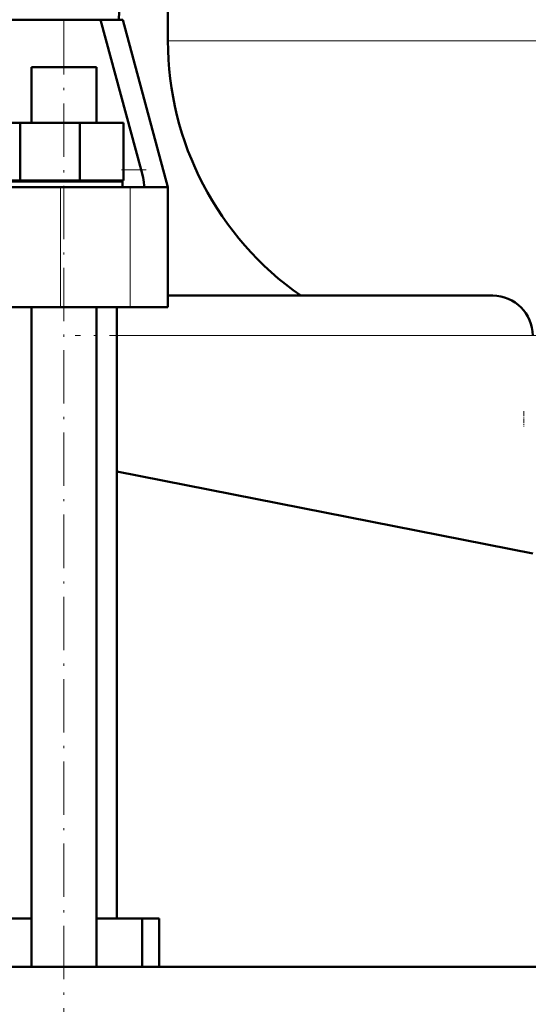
# Model space of a CAD drawing. Extents: x -1976 to 2357, y -1844 to 653.
# Tile 36 of 56: x -27 to 88, y -141 to 81. Entities that reach past the tile are written whole.
import ezdxf

# ---------------------------------------------------------------- set-up
doc = ezdxf.new("R2010")
doc.units = 0
doc.linetypes.add('DASHDOT', pattern=[18.5, 12, -3, 0.5, -3])

msp = doc.modelspace()

# ---------------------------------------------------------------- linework, layer by layer
at = {"color": 7, "lineweight": 50}
for p, q in [((-4.43, 80.82), (2.07, 268.82)), ((6.57, 197.18), (6.57, 76.07)), ((-37.81, 80.82), (-16.81, 80.82)), ((-16.81, 80.82), (-8.57, 80.82)), ((-8.57, 80.82), (0.59, 47.02)), ((-8.57, 80.82), (-8.03, 80.82)), ((-4.43, 80.82), (-8.03, 80.82)), ((-4.43, 80.82), (-3.54, 80.82)), ((-3.54, 80.82), (6.57, 43.12)), ((-24.11, 70.12), (-16.81, 70.12)), ((-24.11, 57.62), (-24.11, 70.12)), ((-16.81, 70.12), (-9.51, 70.12)), ((-9.51, 57.62), (-9.51, 70.12)), ((-30.2, 57.62), (-26.61, 57.62)), ((-26.61, 57.62), (-13.23, 57.62)), ((-26.61, 44.62), (-26.61, 57.62)), ((-13.23, 57.62), (-3.43, 57.62)), ((-13.23, 44.62), (-13.23, 57.62)), ((-3.43, 44.62), (-3.43, 57.62)), ((-26.61, 44.62), (-30.2, 44.62)), ((-3.61, 44.42), (-30.01, 44.42)), ((-13.23, 44.62), (-26.61, 44.62)), ((-24.11, 44.42), (-24.11, 44.62)), ((-3.43, 44.62), (-13.23, 44.62)), ((-9.51, 44.42), (-9.51, 44.62)), ((-3.61, 44.42), (-3.61, 43.12)), ((-17.6, 43.12), (-33.91, 43.12)), ((-1.89, 43.12), (-17.6, 43.12)), ((1.04, 43.12), (-1.89, 43.12)), ((6.57, 43.12), (1.04, 43.12)), ((1.17, 44.15), (1.16, 44.26)), ((6.57, 43.12), (6.57, 16.12)), ((6.56, 18.73), (79.57, 18.73)), ((-17.6, 16.12), (-78.1, 16.12)), ((-24.11, -132.23), (-24.11, 16.12)), ((-1.89, 16.12), (-17.6, 16.12)), ((-9.51, -132.23), (-9.51, 16.12)), ((-4.93, -121.38), (-4.93, 16.12)), ((6.57, 16.12), (-1.89, 16.12)), ((88.57, -39.27), (-4.94, -20.85)), ((-24.11, -121.38), (-31.09, -121.38)), ((0.8, -121.38), (-9.51, -121.38)), ((0.8, -121.38), (4.57, -121.38)), ((0.8, -132.23), (0.8, -121.38)), ((4.57, -121.38), (4.57, -132.23)), ((133.12, -132.23), (-325.43, -132.23)), ((4.56, -132.23), (115.07, -132.23))]:
    msp.add_line(p, q, dxfattribs=at)
at = {"color": 7, "linetype": 'DASHDOT', "lineweight": 18}
for p, q in [((-16.81, -153.54), (-16.81, 102.12)), ((97.92, 9.73), (-14.29, 9.73))]:
    msp.add_line(p, q, dxfattribs=at)
at = {"color": 7, "lineweight": 18}
for p, q in [((-16.81, 70.12), (-16.81, 80.82)), ((6.57, 76.07), (146.57, 76.07)), ((0.59, 47.02), (-3.43, 47.02)), ((-17.6, 43.12), (-17.6, 16.12)), ((-1.89, 43.12), (-1.89, 16.12)), ((-4.94, 9.73), (88.57, 9.73))]:
    msp.add_line(p, q, dxfattribs=at)
at = {"color": 7, "linetype": 'DASHDOT', "lineweight": 18, "ltscale": 0.139313}
msp.add_line((1.68, 47.02), (-3.89, 47.02), dxfattribs=at)
at = {"color": 7, "linetype": 'DASHDOT', "lineweight": 18, "ltscale": 0.087013}
msp.add_line((86.57, -7.24), (86.57, -10.72), dxfattribs=at)
at = {"color": 7, "lineweight": 50}
for points in [[(1.16, 44.26), (0.99, 45.29), (0.59, 47.02)], [(1.04, 43.12), (1.08, 43.13), (1.11, 43.16), (1.15, 43.22), (1.2, 43.45), (1.2, 43.66), (1.17, 44.15)]]:
    msp.add_lwpolyline(points, dxfattribs=at)
for centre, radius, start, end in [((76.57, 76.07), 70, 180, 234.9993), ((79.57, 9.73), 9, 0, 90)]:
    msp.add_arc(centre, radius, start, end, dxfattribs=at)

doc.saveas('drawing.dxf')
